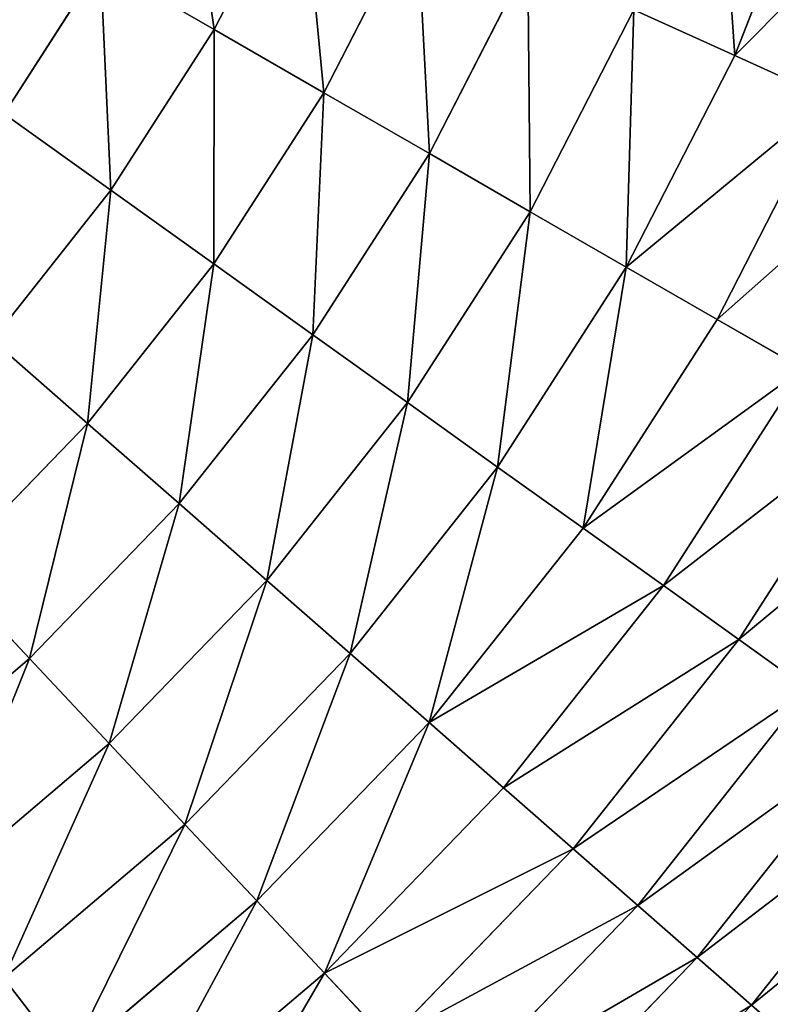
# Model space of a CAD drawing. Extents: x 5 to 635, y -14 to 121.
# Tile 97 of 256: x 78 to 90, y 24 to 39. Entities that reach past the tile are written whole.
import ezdxf

# ---------------------------------------------------------------- set-up
doc = ezdxf.new("R2010")
doc.units = 0
doc.layers.get('0').update_dxf_attribs({"color": 13, "linetype": 'CONTINUOUS'})

# ---------------------------------------------------------------- blocks, each defined once
blk = doc.blocks.new('COMPONENT_4')
for p, q in [((83.718, 34.719, 16.362), (85.051, 38.1, 16.362)), ((83.718, 34.719, 83.518), (85.051, 38.1, 83.518)), ((75.76, 35.115, 9.779), (77.092, 37.714, 9.779)), ((75.76, 35.115, 90.1), (77.092, 37.714, 90.1)), ((77.438, 34.148, 11.289), (78.857, 36.916, 11.289)), ((77.438, 34.148, 88.59), (78.857, 36.916, 88.59)), ((79.05, 33.219, 12.892), (80.553, 36.15, 12.892)), ((79.05, 33.219, 86.987), (80.553, 36.15, 86.987)), ((72.546, 33.828, 8.366), (74.02, 36.118, 8.366)), ((72.546, 33.828, 91.513), (74.02, 36.118, 91.513)), ((74.02, 36.118, 8.366), (75.76, 35.115, 9.779)), ((75.76, 35.115, 90.1), (74.02, 36.118, 91.513)), ((80.592, 32.331, 14.584), (82.174, 35.417, 14.584)), ((80.592, 32.331, 85.295), (82.174, 35.417, 85.295)), ((82.174, 35.417, 14.584), (83.718, 34.719, 16.362)), ((82.174, 35.417, 85.295), (83.718, 34.719, 83.518)), ((74.179, 32.659, 9.779), (75.76, 35.115, 9.779)), ((74.179, 32.659, 90.1), (75.76, 35.115, 90.1)), ((75.76, 35.115, 9.779), (77.438, 34.148, 11.289)), ((77.438, 34.148, 88.59), (75.76, 35.115, 90.1)), ((82.06, 31.485, 16.362), (83.718, 34.719, 16.362)), ((82.06, 31.485, 83.518), (83.718, 34.719, 83.518)), ((83.718, 34.719, 16.362), (85.18, 34.058, 18.22)), ((83.718, 34.719, 83.518), (85.18, 34.058, 81.659)), ((75.755, 31.532, 11.289), (77.438, 34.148, 11.289)), ((75.755, 31.532, 88.59), (77.438, 34.148, 88.59)), ((77.438, 34.148, 11.289), (79.05, 33.219, 12.892)), ((79.05, 33.219, 86.987), (77.438, 34.148, 88.59)), ((83.451, 30.683, 18.22), (85.18, 34.058, 18.22)), ((83.451, 30.683, 81.659), (85.18, 34.058, 81.659)), ((72.546, 33.828, 8.366), (74.179, 32.659, 9.779)), ((72.546, 33.828, 91.513), (74.179, 32.659, 90.1)), ((77.268, 30.45, 12.892), (79.05, 33.219, 12.892)), ((77.268, 30.45, 86.987), (79.05, 33.219, 86.987)), ((79.05, 33.219, 12.892), (80.592, 32.331, 14.584)), ((80.592, 32.331, 85.295), (79.05, 33.219, 86.987)), ((72.366, 30.37, 9.779), (74.179, 32.659, 9.779)), ((72.366, 30.37, 90.1), (74.179, 32.659, 90.1)), ((74.179, 32.659, 9.779), (75.755, 31.532, 11.289)), ((74.179, 32.659, 90.1), (75.755, 31.532, 88.59)), ((78.715, 29.415, 14.584), (80.592, 32.331, 14.584)), ((78.715, 29.415, 85.295), (80.592, 32.331, 85.295)), ((80.592, 32.331, 14.584), (82.06, 31.485, 16.362)), ((82.06, 31.485, 83.518), (80.592, 32.331, 85.295)), ((73.823, 29.094, 11.289), (75.755, 31.532, 11.289)), ((73.823, 29.094, 88.59), (75.755, 31.532, 88.59)), ((75.755, 31.532, 11.289), (77.268, 30.45, 12.892)), ((75.755, 31.532, 88.59), (77.268, 30.45, 86.987)), ((80.093, 28.429, 16.362), (82.06, 31.485, 16.362)), ((80.093, 28.429, 83.518), (82.06, 31.485, 83.518)), ((82.06, 31.485, 16.362), (83.451, 30.683, 18.22)), ((83.451, 30.683, 81.659), (82.06, 31.485, 83.518)), ((81.399, 27.495, 18.22), (83.451, 30.683, 18.22)), ((81.399, 27.495, 81.659), (83.451, 30.683, 81.659)), ((83.451, 30.683, 18.22), (84.761, 29.929, 20.155)), ((84.761, 29.929, 79.725), (83.451, 30.683, 81.659)), ((75.223, 27.869, 12.892), (77.268, 30.45, 12.892)), ((75.223, 27.869, 86.987), (77.268, 30.45, 86.987)), ((77.268, 30.45, 12.892), (78.715, 29.415, 14.584)), ((77.268, 30.45, 86.987), (78.715, 29.415, 85.295)), ((72.366, 30.37, 9.779), (73.823, 29.094, 11.289)), ((72.366, 30.37, 90.1), (73.823, 29.094, 88.59)), ((82.628, 26.616, 20.155), (84.761, 29.929, 20.155)), ((82.628, 26.616, 79.725), (84.761, 29.929, 79.725)), ((76.562, 26.696, 14.584), (78.715, 29.415, 14.584)), ((76.562, 26.696, 85.295), (78.715, 29.415, 85.295)), ((78.715, 29.415, 14.584), (80.093, 28.429, 16.362)), ((78.715, 29.415, 85.295), (80.093, 28.429, 83.518)), ((83.779, 25.792, 22.161), (85.986, 29.222, 22.161)), ((83.779, 25.792, 77.718), (85.986, 29.222, 77.718)), ((71.662, 26.857, 11.289), (73.823, 29.094, 11.289)), ((71.662, 26.857, 88.59), (73.823, 29.094, 88.59)), ((73.823, 29.094, 11.289), (75.223, 27.869, 12.892)), ((73.823, 29.094, 88.59), (75.223, 27.869, 86.987)), ((77.837, 25.58, 16.362), (80.093, 28.429, 16.362)), ((77.837, 25.58, 83.518), (80.093, 28.429, 83.518)), ((80.093, 28.429, 16.362), (81.399, 27.495, 18.22)), ((80.093, 28.429, 83.518), (81.399, 27.495, 81.659)), ((72.935, 25.5, 12.892), (75.223, 27.869, 12.892)), ((72.935, 25.5, 86.987), (75.223, 27.869, 86.987)), ((75.223, 27.869, 12.892), (76.562, 26.696, 14.584)), ((75.223, 27.869, 86.987), (76.562, 26.696, 85.295)), ((79.044, 24.523, 18.22), (81.399, 27.495, 18.22)), ((79.044, 24.523, 81.659), (81.399, 27.495, 81.659)), ((81.399, 27.495, 18.22), (82.628, 26.616, 20.155)), ((81.399, 27.495, 81.659), (82.628, 26.616, 79.725)), ((71.662, 26.857, 11.289), (72.935, 25.5, 12.892)), ((72.935, 25.5, 86.987), (71.662, 26.857, 88.59)), ((74.152, 24.203, 14.584), (76.562, 26.696, 14.584)), ((74.152, 24.203, 85.295), (76.562, 26.696, 85.295)), ((76.562, 26.696, 14.584), (77.837, 25.58, 16.362)), ((76.562, 26.696, 85.295), (77.837, 25.58, 83.518)), ((80.181, 23.527, 20.155), (82.628, 26.616, 20.155)), ((80.181, 23.527, 79.725), (82.628, 26.616, 79.725)), ((82.628, 26.616, 20.155), (83.779, 25.792, 22.161)), ((82.628, 26.616, 79.725), (83.779, 25.792, 77.718)), ((81.246, 22.595, 22.161), (83.779, 25.792, 22.161)), ((81.246, 22.595, 77.718), (83.779, 25.792, 77.718)), ((83.779, 25.792, 22.161), (84.848, 25.028, 24.235)), ((83.779, 25.792, 77.718), (84.848, 25.028, 75.645)), ((70.425, 23.368, 12.892), (72.935, 25.5, 12.892)), ((70.425, 23.368, 86.987), (72.935, 25.5, 86.987)), ((72.935, 25.5, 12.892), (74.152, 24.203, 14.584)), ((74.152, 24.203, 85.295), (72.935, 25.5, 86.987)), ((75.311, 22.967, 16.362), (77.837, 25.58, 16.362)), ((75.311, 22.967, 83.518), (77.837, 25.58, 83.518)), ((77.837, 25.58, 16.362), (79.044, 24.523, 18.22)), ((77.837, 25.58, 83.518), (79.044, 24.523, 81.659)), ((82.235, 21.729, 24.235), (84.848, 25.028, 24.235)), ((82.235, 21.729, 75.645), (84.848, 25.028, 75.645)), ((76.409, 21.796, 18.22), (79.044, 24.523, 18.22)), ((76.409, 21.796, 81.659), (79.044, 24.523, 81.659)), ((79.044, 24.523, 18.22), (80.181, 23.527, 20.155)), ((79.044, 24.523, 81.659), (80.181, 23.527, 79.725)), ((83.146, 20.932, 26.37), (85.833, 24.323, 26.37)), ((83.146, 20.932, 73.51), (85.833, 24.323, 73.51)), ((71.51, 21.957, 14.584), (74.152, 24.203, 14.584)), ((71.51, 21.957, 85.295), (74.152, 24.203, 85.295)), ((74.152, 24.203, 14.584), (75.311, 22.967, 16.362)), ((75.311, 22.967, 83.518), (74.152, 24.203, 85.295)), ((83.977, 20.204, 28.562), (86.732, 23.68, 28.562)), ((83.977, 20.204, 71.318), (86.732, 23.68, 71.318)), ((77.444, 20.694, 20.155), (80.181, 23.527, 20.155)), ((77.444, 20.694, 79.725), (80.181, 23.527, 79.725)), ((80.181, 23.527, 20.155), (81.246, 22.595, 22.161)), ((80.181, 23.527, 79.725), (81.246, 22.595, 77.718)), ((72.542, 20.614, 16.362), (75.311, 22.967, 16.362)), ((72.542, 20.614, 83.518), (75.311, 22.967, 83.518)), ((75.311, 22.967, 16.362), (76.409, 21.796, 18.22)), ((76.409, 21.796, 81.659), (75.311, 22.967, 83.518)), ((78.412, 19.662, 22.161), (81.246, 22.595, 22.161)), ((78.412, 19.662, 77.718), (81.246, 22.595, 77.718)), ((81.246, 22.595, 22.161), (82.235, 21.729, 24.235)), ((81.246, 22.595, 77.718), (82.235, 21.729, 75.645)), ((73.52, 19.341, 18.22), (76.409, 21.796, 18.22)), ((73.52, 19.341, 81.659), (76.409, 21.796, 81.659)), ((76.409, 21.796, 18.22), (77.444, 20.694, 20.155)), ((77.444, 20.694, 79.725), (76.409, 21.796, 81.659)), ((79.311, 18.703, 24.235), (82.235, 21.729, 24.235)), ((79.311, 18.703, 75.645), (82.235, 21.729, 75.645)), ((82.235, 21.729, 24.235), (83.146, 20.932, 26.37)), ((82.235, 21.729, 75.645), (83.146, 20.932, 73.51)), ((80.14, 17.82, 26.37), (83.146, 20.932, 26.37)), ((80.14, 17.82, 73.51), (83.146, 20.932, 73.51)), ((83.146, 20.932, 26.37), (83.977, 20.204, 28.562)), ((83.146, 20.932, 73.51), (83.977, 20.204, 71.318)), ((74.441, 18.143, 20.155), (77.444, 20.694, 20.155)), ((74.441, 18.143, 79.725), (77.444, 20.694, 79.725)), ((77.444, 20.694, 20.155), (78.412, 19.662, 22.161)), ((78.412, 19.662, 77.718), (77.444, 20.694, 79.725)), ((72.542, 20.614, 16.362), (73.52, 19.341, 18.22)), ((72.542, 20.614, 83.518), (73.52, 19.341, 81.659))]:
    blk.add_line(p, q)
mesh = blk.add_polyface()
corners = [(75.262, 38.542, 8.366), (75.76, 35.115, 9.779), (74.02, 36.118, 8.366), (77.092, 37.714, 9.779)]
mesh.append_faces([[corners[k] for k in face] for face in [(0, 1, 2), (1, 0, 3)]], dxfattribs={"vtx0": -1})
mesh = blk.add_polyface()
corners = [(75.76, 35.115, 90.1), (75.262, 38.542, 91.513), (74.02, 36.118, 91.513), (77.092, 37.714, 90.1)]
mesh.append_faces([[corners[k] for k in face] for face in [(0, 1, 2), (1, 0, 3)]], dxfattribs={"vtx0": -1})
mesh = blk.add_polyface()
corners = [(83.446, 38.643, 14.584), (83.718, 34.719, 16.362), (82.174, 35.417, 14.584), (85.051, 38.1, 16.362)]
mesh.append_faces([[corners[k] for k in face] for face in [(0, 1, 2), (1, 0, 3)]], dxfattribs={"vtx0": -1})
mesh = blk.add_polyface()
corners = [(83.718, 34.719, 83.518), (83.446, 38.643, 85.295), (82.174, 35.417, 85.295), (85.051, 38.1, 83.518)]
mesh.append_faces([[corners[k] for k in face] for face in [(0, 1, 2), (1, 0, 3)]], dxfattribs={"vtx0": -1})
mesh = blk.add_polyface()
corners = [(83.718, 34.719, 16.362), (86.571, 37.585, 18.22), (85.18, 34.058, 18.22), (85.051, 38.1, 16.362)]
mesh.append_faces([[corners[k] for k in face] for face in [(0, 1, 2), (1, 0, 3)]], dxfattribs={"vtx0": -1})
mesh = blk.add_polyface()
corners = [(86.571, 37.585, 81.659), (83.718, 34.719, 83.518), (85.18, 34.058, 81.659), (85.051, 38.1, 83.518)]
mesh.append_faces([[corners[k] for k in face] for face in [(0, 1, 2), (1, 0, 3)]], dxfattribs={"vtx0": -1})
mesh = blk.add_polyface()
corners = [(77.092, 37.714, 9.779), (77.438, 34.148, 11.289), (75.76, 35.115, 9.779), (78.857, 36.916, 11.289)]
mesh.append_faces([[corners[k] for k in face] for face in [(0, 1, 2), (1, 0, 3)]], dxfattribs={"vtx0": -1})
mesh = blk.add_polyface()
corners = [(77.438, 34.148, 88.59), (77.092, 37.714, 90.1), (75.76, 35.115, 90.1), (78.857, 36.916, 88.59)]
mesh.append_faces([[corners[k] for k in face] for face in [(0, 1, 2), (1, 0, 3)]], dxfattribs={"vtx0": -1})
mesh = blk.add_polyface()
corners = [(72.221, 37.155, 7.053), (72.546, 33.828, 8.366), (70.857, 35.036, 7.053), (74.02, 36.118, 8.366)]
mesh.append_faces([[corners[k] for k in face] for face in [(0, 1, 2), (1, 0, 3)]], dxfattribs={"vtx0": -1})
mesh = blk.add_polyface()
corners = [(72.546, 33.828, 91.513), (72.221, 37.155, 92.826), (70.857, 35.036, 92.826), (74.02, 36.118, 91.513)]
mesh.append_faces([[corners[k] for k in face] for face in [(0, 1, 2), (1, 0, 3)]], dxfattribs={"vtx0": -1})
mesh = blk.add_polyface()
corners = [(78.857, 36.916, 11.289), (79.05, 33.219, 12.892), (77.438, 34.148, 11.289), (80.553, 36.15, 12.892)]
mesh.append_faces([[corners[k] for k in face] for face in [(0, 1, 2), (1, 0, 3)]], dxfattribs={"vtx0": -1})
mesh = blk.add_polyface()
corners = [(79.05, 33.219, 86.987), (78.857, 36.916, 88.59), (77.438, 34.148, 88.59), (80.553, 36.15, 86.987)]
mesh.append_faces([[corners[k] for k in face] for face in [(0, 1, 2), (1, 0, 3)]], dxfattribs={"vtx0": -1})
mesh = blk.add_polyface()
corners = [(80.553, 36.15, 12.892), (80.592, 32.331, 14.584), (79.05, 33.219, 12.892), (82.174, 35.417, 14.584)]
mesh.append_faces([[corners[k] for k in face] for face in [(0, 1, 2), (1, 0, 3)]], dxfattribs={"vtx0": -1})
mesh = blk.add_polyface()
corners = [(80.592, 32.331, 85.295), (80.553, 36.15, 86.987), (79.05, 33.219, 86.987), (82.174, 35.417, 85.295)]
mesh.append_faces([[corners[k] for k in face] for face in [(0, 1, 2), (1, 0, 3)]], dxfattribs={"vtx0": -1})
mesh = blk.add_polyface()
corners = [(74.02, 36.118, 8.366), (74.179, 32.659, 9.779), (72.546, 33.828, 8.366), (75.76, 35.115, 9.779)]
mesh.append_faces([[corners[k] for k in face] for face in [(0, 1, 2), (1, 0, 3)]], dxfattribs={"vtx0": -1})
mesh = blk.add_polyface()
corners = [(74.179, 32.659, 90.1), (74.02, 36.118, 91.513), (72.546, 33.828, 91.513), (75.76, 35.115, 90.1)]
mesh.append_faces([[corners[k] for k in face] for face in [(0, 1, 2), (1, 0, 3)]], dxfattribs={"vtx0": -1})
mesh = blk.add_polyface()
corners = [(82.174, 35.417, 14.584), (82.06, 31.485, 16.362), (80.592, 32.331, 14.584), (83.718, 34.719, 16.362)]
mesh.append_faces([[corners[k] for k in face] for face in [(0, 1, 2), (1, 0, 3)]], dxfattribs={"vtx0": -1})
mesh = blk.add_polyface()
corners = [(82.06, 31.485, 83.518), (82.174, 35.417, 85.295), (80.592, 32.331, 85.295), (83.718, 34.719, 83.518)]
mesh.append_faces([[corners[k] for k in face] for face in [(0, 1, 2), (1, 0, 3)]], dxfattribs={"vtx0": -1})
mesh = blk.add_polyface()
corners = [(75.76, 35.115, 9.779), (75.755, 31.532, 11.289), (74.179, 32.659, 9.779), (77.438, 34.148, 11.289)]
mesh.append_faces([[corners[k] for k in face] for face in [(0, 1, 2), (1, 0, 3)]], dxfattribs={"vtx0": -1})
mesh = blk.add_polyface()
corners = [(75.755, 31.532, 88.59), (75.76, 35.115, 90.1), (74.179, 32.659, 90.1), (77.438, 34.148, 88.59)]
mesh.append_faces([[corners[k] for k in face] for face in [(0, 1, 2), (1, 0, 3)]], dxfattribs={"vtx0": -1})
mesh = blk.add_polyface()
corners = [(82.06, 31.485, 16.362), (85.18, 34.058, 18.22), (83.451, 30.683, 18.22), (83.718, 34.719, 16.362)]
mesh.append_faces([[corners[k] for k in face] for face in [(0, 1, 2), (1, 0, 3)]], dxfattribs={"vtx0": -1})
mesh = blk.add_polyface()
corners = [(85.18, 34.058, 81.659), (82.06, 31.485, 83.518), (83.451, 30.683, 81.659), (83.718, 34.719, 83.518)]
mesh.append_faces([[corners[k] for k in face] for face in [(0, 1, 2), (1, 0, 3)]], dxfattribs={"vtx0": -1})
mesh = blk.add_polyface()
corners = [(77.438, 34.148, 11.289), (77.268, 30.45, 12.892), (75.755, 31.532, 11.289), (79.05, 33.219, 12.892)]
mesh.append_faces([[corners[k] for k in face] for face in [(0, 1, 2), (1, 0, 3)]], dxfattribs={"vtx0": -1})
mesh = blk.add_polyface()
corners = [(77.268, 30.45, 86.987), (77.438, 34.148, 88.59), (75.755, 31.532, 88.59), (79.05, 33.219, 86.987)]
mesh.append_faces([[corners[k] for k in face] for face in [(0, 1, 2), (1, 0, 3)]], dxfattribs={"vtx0": -1})
mesh = blk.add_polyface()
corners = [(83.451, 30.683, 18.22), (86.558, 33.435, 20.155), (84.761, 29.929, 20.155), (85.18, 34.058, 18.22)]
mesh.append_faces([[corners[k] for k in face] for face in [(0, 1, 2), (1, 0, 3)]], dxfattribs={"vtx0": -1})
mesh = blk.add_polyface()
corners = [(86.558, 33.435, 79.725), (83.451, 30.683, 81.659), (84.761, 29.929, 79.725), (85.18, 34.058, 81.659)]
mesh.append_faces([[corners[k] for k in face] for face in [(0, 1, 2), (1, 0, 3)]], dxfattribs={"vtx0": -1})
mesh = blk.add_polyface()
corners = [(72.546, 33.828, 8.366), (72.366, 30.37, 9.779), (70.854, 31.694, 8.366), (74.179, 32.659, 9.779)]
mesh.append_faces([[corners[k] for k in face] for face in [(0, 1, 2), (1, 0, 3)]], dxfattribs={"vtx0": -1})
mesh = blk.add_polyface()
corners = [(72.366, 30.37, 90.1), (72.546, 33.828, 91.513), (70.854, 31.694, 91.513), (74.179, 32.659, 90.1)]
mesh.append_faces([[corners[k] for k in face] for face in [(0, 1, 2), (1, 0, 3)]], dxfattribs={"vtx0": -1})
mesh = blk.add_polyface()
corners = [(79.05, 33.219, 12.892), (78.715, 29.415, 14.584), (77.268, 30.45, 12.892), (80.592, 32.331, 14.584)]
mesh.append_faces([[corners[k] for k in face] for face in [(0, 1, 2), (1, 0, 3)]], dxfattribs={"vtx0": -1})
mesh = blk.add_polyface()
corners = [(78.715, 29.415, 85.295), (79.05, 33.219, 86.987), (77.268, 30.45, 86.987), (80.592, 32.331, 85.295)]
mesh.append_faces([[corners[k] for k in face] for face in [(0, 1, 2), (1, 0, 3)]], dxfattribs={"vtx0": -1})
mesh = blk.add_polyface()
corners = [(74.179, 32.659, 9.779), (73.823, 29.094, 11.289), (72.366, 30.37, 9.779), (75.755, 31.532, 11.289)]
mesh.append_faces([[corners[k] for k in face] for face in [(0, 1, 2), (1, 0, 3)]], dxfattribs={"vtx0": -1})
mesh = blk.add_polyface()
corners = [(73.823, 29.094, 88.59), (74.179, 32.659, 90.1), (72.366, 30.37, 90.1), (75.755, 31.532, 88.59)]
mesh.append_faces([[corners[k] for k in face] for face in [(0, 1, 2), (1, 0, 3)]], dxfattribs={"vtx0": -1})
mesh = blk.add_polyface()
corners = [(80.592, 32.331, 14.584), (80.093, 28.429, 16.362), (78.715, 29.415, 14.584), (82.06, 31.485, 16.362)]
mesh.append_faces([[corners[k] for k in face] for face in [(0, 1, 2), (1, 0, 3)]], dxfattribs={"vtx0": -1})
mesh = blk.add_polyface()
corners = [(80.093, 28.429, 83.518), (80.592, 32.331, 85.295), (78.715, 29.415, 85.295), (82.06, 31.485, 83.518)]
mesh.append_faces([[corners[k] for k in face] for face in [(0, 1, 2), (1, 0, 3)]], dxfattribs={"vtx0": -1})
mesh = blk.add_polyface()
corners = [(75.755, 31.532, 11.289), (75.223, 27.869, 12.892), (73.823, 29.094, 11.289), (77.268, 30.45, 12.892)]
mesh.append_faces([[corners[k] for k in face] for face in [(0, 1, 2), (1, 0, 3)]], dxfattribs={"vtx0": -1})
mesh = blk.add_polyface()
corners = [(75.223, 27.869, 86.987), (75.755, 31.532, 88.59), (73.823, 29.094, 88.59), (77.268, 30.45, 86.987)]
mesh.append_faces([[corners[k] for k in face] for face in [(0, 1, 2), (1, 0, 3)]], dxfattribs={"vtx0": -1})
mesh = blk.add_polyface()
corners = [(82.06, 31.485, 16.362), (81.399, 27.495, 18.22), (80.093, 28.429, 16.362), (83.451, 30.683, 18.22)]
mesh.append_faces([[corners[k] for k in face] for face in [(0, 1, 2), (1, 0, 3)]], dxfattribs={"vtx0": -1})
mesh = blk.add_polyface()
corners = [(81.399, 27.495, 81.659), (82.06, 31.485, 83.518), (80.093, 28.429, 83.518), (83.451, 30.683, 81.659)]
mesh.append_faces([[corners[k] for k in face] for face in [(0, 1, 2), (1, 0, 3)]], dxfattribs={"vtx0": -1})
mesh = blk.add_polyface()
corners = [(81.399, 27.495, 18.22), (84.761, 29.929, 20.155), (82.628, 26.616, 20.155), (83.451, 30.683, 18.22)]
mesh.append_faces([[corners[k] for k in face] for face in [(0, 1, 2), (1, 0, 3)]], dxfattribs={"vtx0": -1})
mesh = blk.add_polyface()
corners = [(84.761, 29.929, 79.725), (81.399, 27.495, 81.659), (82.628, 26.616, 79.725), (83.451, 30.683, 81.659)]
mesh.append_faces([[corners[k] for k in face] for face in [(0, 1, 2), (1, 0, 3)]], dxfattribs={"vtx0": -1})
mesh = blk.add_polyface()
corners = [(77.268, 30.45, 12.892), (76.562, 26.696, 14.584), (75.223, 27.869, 12.892), (78.715, 29.415, 14.584)]
mesh.append_faces([[corners[k] for k in face] for face in [(0, 1, 2), (1, 0, 3)]], dxfattribs={"vtx0": -1})
mesh = blk.add_polyface()
corners = [(76.562, 26.696, 85.295), (77.268, 30.45, 86.987), (75.223, 27.869, 86.987), (78.715, 29.415, 85.295)]
mesh.append_faces([[corners[k] for k in face] for face in [(0, 1, 2), (1, 0, 3)]], dxfattribs={"vtx0": -1})
mesh = blk.add_polyface()
corners = [(72.366, 30.37, 9.779), (71.662, 26.857, 11.289), (70.336, 28.27, 9.779), (73.823, 29.094, 11.289)]
mesh.append_faces([[corners[k] for k in face] for face in [(0, 1, 2), (1, 0, 3)]], dxfattribs={"vtx0": -1})
mesh = blk.add_polyface()
corners = [(71.662, 26.857, 88.59), (72.366, 30.37, 90.1), (70.336, 28.27, 90.1), (73.823, 29.094, 88.59)]
mesh.append_faces([[corners[k] for k in face] for face in [(0, 1, 2), (1, 0, 3)]], dxfattribs={"vtx0": -1})
mesh = blk.add_polyface()
corners = [(82.628, 26.616, 20.155), (85.986, 29.222, 22.161), (83.779, 25.792, 22.161), (84.761, 29.929, 20.155)]
mesh.append_faces([[corners[k] for k in face] for face in [(0, 1, 2), (1, 0, 3)]], dxfattribs={"vtx0": -1})
mesh = blk.add_polyface()
corners = [(85.986, 29.222, 77.718), (82.628, 26.616, 79.725), (83.779, 25.792, 77.718), (84.761, 29.929, 79.725)]
mesh.append_faces([[corners[k] for k in face] for face in [(0, 1, 2), (1, 0, 3)]], dxfattribs={"vtx0": -1})
mesh = blk.add_polyface()
corners = [(78.715, 29.415, 14.584), (77.837, 25.58, 16.362), (76.562, 26.696, 14.584), (80.093, 28.429, 16.362)]
mesh.append_faces([[corners[k] for k in face] for face in [(0, 1, 2), (1, 0, 3)]], dxfattribs={"vtx0": -1})
mesh = blk.add_polyface()
corners = [(77.837, 25.58, 83.518), (78.715, 29.415, 85.295), (76.562, 26.696, 85.295), (80.093, 28.429, 83.518)]
mesh.append_faces([[corners[k] for k in face] for face in [(0, 1, 2), (1, 0, 3)]], dxfattribs={"vtx0": -1})
mesh = blk.add_polyface()
corners = [(83.779, 25.792, 22.161), (87.125, 28.566, 24.235), (84.848, 25.028, 24.235), (85.986, 29.222, 22.161)]
mesh.append_faces([[corners[k] for k in face] for face in [(0, 1, 2), (1, 0, 3)]], dxfattribs={"vtx0": -1})
mesh = blk.add_polyface()
corners = [(87.125, 28.566, 75.645), (83.779, 25.792, 77.718), (84.848, 25.028, 75.645), (85.986, 29.222, 77.718)]
mesh.append_faces([[corners[k] for k in face] for face in [(0, 1, 2), (1, 0, 3)]], dxfattribs={"vtx0": -1})
mesh = blk.add_polyface()
corners = [(73.823, 29.094, 11.289), (72.935, 25.5, 12.892), (71.662, 26.857, 11.289), (75.223, 27.869, 12.892)]
mesh.append_faces([[corners[k] for k in face] for face in [(0, 1, 2), (1, 0, 3)]], dxfattribs={"vtx0": -1})
mesh = blk.add_polyface()
corners = [(72.935, 25.5, 86.987), (73.823, 29.094, 88.59), (71.662, 26.857, 88.59), (75.223, 27.869, 86.987)]
mesh.append_faces([[corners[k] for k in face] for face in [(0, 1, 2), (1, 0, 3)]], dxfattribs={"vtx0": -1})
mesh = blk.add_polyface()
corners = [(80.093, 28.429, 16.362), (79.044, 24.523, 18.22), (77.837, 25.58, 16.362), (81.399, 27.495, 18.22)]
mesh.append_faces([[corners[k] for k in face] for face in [(0, 1, 2), (1, 0, 3)]], dxfattribs={"vtx0": -1})
mesh = blk.add_polyface()
corners = [(79.044, 24.523, 81.659), (80.093, 28.429, 83.518), (77.837, 25.58, 83.518), (81.399, 27.495, 81.659)]
mesh.append_faces([[corners[k] for k in face] for face in [(0, 1, 2), (1, 0, 3)]], dxfattribs={"vtx0": -1})
mesh = blk.add_polyface()
corners = [(75.223, 27.869, 12.892), (74.152, 24.203, 14.584), (72.935, 25.5, 12.892), (76.562, 26.696, 14.584)]
mesh.append_faces([[corners[k] for k in face] for face in [(0, 1, 2), (1, 0, 3)]], dxfattribs={"vtx0": -1})
mesh = blk.add_polyface()
corners = [(74.152, 24.203, 85.295), (75.223, 27.869, 86.987), (72.935, 25.5, 86.987), (76.562, 26.696, 85.295)]
mesh.append_faces([[corners[k] for k in face] for face in [(0, 1, 2), (1, 0, 3)]], dxfattribs={"vtx0": -1})
mesh = blk.add_polyface()
corners = [(79.044, 24.523, 18.22), (82.628, 26.616, 20.155), (80.181, 23.527, 20.155), (81.399, 27.495, 18.22)]
mesh.append_faces([[corners[k] for k in face] for face in [(0, 1, 2), (1, 0, 3)]], dxfattribs={"vtx0": -1})
mesh = blk.add_polyface()
corners = [(82.628, 26.616, 79.725), (79.044, 24.523, 81.659), (80.181, 23.527, 79.725), (81.399, 27.495, 81.659)]
mesh.append_faces([[corners[k] for k in face] for face in [(0, 1, 2), (1, 0, 3)]], dxfattribs={"vtx0": -1})
mesh = blk.add_polyface()
corners = [(71.662, 26.857, 11.289), (70.425, 23.368, 12.892), (69.291, 24.843, 11.289), (72.935, 25.5, 12.892)]
mesh.append_faces([[corners[k] for k in face] for face in [(0, 1, 2), (1, 0, 3)]], dxfattribs={"vtx0": -1})
mesh = blk.add_polyface()
corners = [(70.425, 23.368, 86.987), (71.662, 26.857, 88.59), (69.291, 24.843, 88.59), (72.935, 25.5, 86.987)]
mesh.append_faces([[corners[k] for k in face] for face in [(0, 1, 2), (1, 0, 3)]], dxfattribs={"vtx0": -1})
mesh = blk.add_polyface()
corners = [(76.562, 26.696, 14.584), (75.311, 22.967, 16.362), (74.152, 24.203, 14.584), (77.837, 25.58, 16.362)]
mesh.append_faces([[corners[k] for k in face] for face in [(0, 1, 2), (1, 0, 3)]], dxfattribs={"vtx0": -1})
mesh = blk.add_polyface()
corners = [(75.311, 22.967, 83.518), (76.562, 26.696, 85.295), (74.152, 24.203, 85.295), (77.837, 25.58, 83.518)]
mesh.append_faces([[corners[k] for k in face] for face in [(0, 1, 2), (1, 0, 3)]], dxfattribs={"vtx0": -1})
mesh = blk.add_polyface()
corners = [(80.181, 23.527, 20.155), (83.779, 25.792, 22.161), (81.246, 22.595, 22.161), (82.628, 26.616, 20.155)]
mesh.append_faces([[corners[k] for k in face] for face in [(0, 1, 2), (1, 0, 3)]], dxfattribs={"vtx0": -1})
mesh = blk.add_polyface()
corners = [(83.779, 25.792, 77.718), (80.181, 23.527, 79.725), (81.246, 22.595, 77.718), (82.628, 26.616, 79.725)]
mesh.append_faces([[corners[k] for k in face] for face in [(0, 1, 2), (1, 0, 3)]], dxfattribs={"vtx0": -1})
mesh = blk.add_polyface()
corners = [(81.246, 22.595, 22.161), (84.848, 25.028, 24.235), (82.235, 21.729, 24.235), (83.779, 25.792, 22.161)]
mesh.append_faces([[corners[k] for k in face] for face in [(0, 1, 2), (1, 0, 3)]], dxfattribs={"vtx0": -1})
mesh = blk.add_polyface()
corners = [(84.848, 25.028, 75.645), (81.246, 22.595, 77.718), (82.235, 21.729, 75.645), (83.779, 25.792, 77.718)]
mesh.append_faces([[corners[k] for k in face] for face in [(0, 1, 2), (1, 0, 3)]], dxfattribs={"vtx0": -1})
mesh = blk.add_polyface()
corners = [(72.935, 25.5, 12.892), (71.51, 21.957, 14.584), (70.425, 23.368, 12.892), (74.152, 24.203, 14.584)]
mesh.append_faces([[corners[k] for k in face] for face in [(0, 1, 2), (1, 0, 3)]], dxfattribs={"vtx0": -1})
mesh = blk.add_polyface()
corners = [(71.51, 21.957, 85.295), (72.935, 25.5, 86.987), (70.425, 23.368, 86.987), (74.152, 24.203, 85.295)]
mesh.append_faces([[corners[k] for k in face] for face in [(0, 1, 2), (1, 0, 3)]], dxfattribs={"vtx0": -1})
mesh = blk.add_polyface()
corners = [(77.837, 25.58, 16.362), (76.409, 21.796, 18.22), (75.311, 22.967, 16.362), (79.044, 24.523, 18.22)]
mesh.append_faces([[corners[k] for k in face] for face in [(0, 1, 2), (1, 0, 3)]], dxfattribs={"vtx0": -1})
mesh = blk.add_polyface()
corners = [(76.409, 21.796, 81.659), (77.837, 25.58, 83.518), (75.311, 22.967, 83.518), (79.044, 24.523, 81.659)]
mesh.append_faces([[corners[k] for k in face] for face in [(0, 1, 2), (1, 0, 3)]], dxfattribs={"vtx0": -1})
mesh = blk.add_polyface()
corners = [(82.235, 21.729, 24.235), (85.833, 24.323, 26.37), (83.146, 20.932, 26.37), (84.848, 25.028, 24.235)]
mesh.append_faces([[corners[k] for k in face] for face in [(0, 1, 2), (1, 0, 3)]], dxfattribs={"vtx0": -1})
mesh = blk.add_polyface()
corners = [(85.833, 24.323, 73.51), (82.235, 21.729, 75.645), (83.146, 20.932, 73.51), (84.848, 25.028, 75.645)]
mesh.append_faces([[corners[k] for k in face] for face in [(0, 1, 2), (1, 0, 3)]], dxfattribs={"vtx0": -1})
mesh = blk.add_polyface()
corners = [(79.044, 24.523, 18.22), (77.444, 20.694, 20.155), (76.409, 21.796, 18.22), (80.181, 23.527, 20.155)]
mesh.append_faces([[corners[k] for k in face] for face in [(0, 1, 2), (1, 0, 3)]], dxfattribs={"vtx0": -1})
mesh = blk.add_polyface()
corners = [(77.444, 20.694, 79.725), (79.044, 24.523, 81.659), (76.409, 21.796, 81.659), (80.181, 23.527, 79.725)]
mesh.append_faces([[corners[k] for k in face] for face in [(0, 1, 2), (1, 0, 3)]], dxfattribs={"vtx0": -1})
mesh = blk.add_polyface()
corners = [(83.146, 20.932, 26.37), (86.732, 23.68, 28.562), (83.977, 20.204, 28.562), (85.833, 24.323, 26.37)]
mesh.append_faces([[corners[k] for k in face] for face in [(0, 1, 2), (1, 0, 3)]], dxfattribs={"vtx0": -1})
mesh = blk.add_polyface()
corners = [(86.732, 23.68, 71.318), (83.146, 20.932, 73.51), (83.977, 20.204, 71.318), (85.833, 24.323, 73.51)]
mesh.append_faces([[corners[k] for k in face] for face in [(0, 1, 2), (1, 0, 3)]], dxfattribs={"vtx0": -1})
mesh = blk.add_polyface()
corners = [(74.152, 24.203, 14.584), (72.542, 20.614, 16.362), (71.51, 21.957, 14.584), (75.311, 22.967, 16.362)]
mesh.append_faces([[corners[k] for k in face] for face in [(0, 1, 2), (1, 0, 3)]], dxfattribs={"vtx0": -1})
mesh = blk.add_polyface()
corners = [(72.542, 20.614, 83.518), (74.152, 24.203, 85.295), (71.51, 21.957, 85.295), (75.311, 22.967, 83.518)]
mesh.append_faces([[corners[k] for k in face] for face in [(0, 1, 2), (1, 0, 3)]], dxfattribs={"vtx0": -1})
mesh = blk.add_polyface()
corners = [(83.977, 20.204, 28.562), (87.541, 23.101, 30.806), (84.726, 19.548, 30.806), (86.732, 23.68, 28.562)]
mesh.append_faces([[corners[k] for k in face] for face in [(0, 1, 2), (1, 0, 3)]], dxfattribs={"vtx0": -1})
mesh = blk.add_polyface()
corners = [(87.541, 23.101, 69.074), (83.977, 20.204, 71.318), (84.726, 19.548, 69.074), (86.732, 23.68, 71.318)]
mesh.append_faces([[corners[k] for k in face] for face in [(0, 1, 2), (1, 0, 3)]], dxfattribs={"vtx0": -1})
mesh = blk.add_polyface()
corners = [(77.444, 20.694, 20.155), (81.246, 22.595, 22.161), (78.412, 19.662, 22.161), (80.181, 23.527, 20.155)]
mesh.append_faces([[corners[k] for k in face] for face in [(0, 1, 2), (1, 0, 3)]], dxfattribs={"vtx0": -1})
mesh = blk.add_polyface()
corners = [(81.246, 22.595, 77.718), (77.444, 20.694, 79.725), (78.412, 19.662, 77.718), (80.181, 23.527, 79.725)]
mesh.append_faces([[corners[k] for k in face] for face in [(0, 1, 2), (1, 0, 3)]], dxfattribs={"vtx0": -1})
mesh = blk.add_polyface()
corners = [(75.311, 22.967, 16.362), (73.52, 19.341, 18.22), (72.542, 20.614, 16.362), (76.409, 21.796, 18.22)]
mesh.append_faces([[corners[k] for k in face] for face in [(0, 1, 2), (1, 0, 3)]], dxfattribs={"vtx0": -1})
mesh = blk.add_polyface()
corners = [(73.52, 19.341, 81.659), (75.311, 22.967, 83.518), (72.542, 20.614, 83.518), (76.409, 21.796, 81.659)]
mesh.append_faces([[corners[k] for k in face] for face in [(0, 1, 2), (1, 0, 3)]], dxfattribs={"vtx0": -1})
mesh = blk.add_polyface()
corners = [(78.412, 19.662, 22.161), (82.235, 21.729, 24.235), (79.311, 18.703, 24.235), (81.246, 22.595, 22.161)]
mesh.append_faces([[corners[k] for k in face] for face in [(0, 1, 2), (1, 0, 3)]], dxfattribs={"vtx0": -1})
mesh = blk.add_polyface()
corners = [(82.235, 21.729, 75.645), (78.412, 19.662, 77.718), (79.311, 18.703, 75.645), (81.246, 22.595, 77.718)]
mesh.append_faces([[corners[k] for k in face] for face in [(0, 1, 2), (1, 0, 3)]], dxfattribs={"vtx0": -1})
mesh = blk.add_polyface()
corners = [(76.409, 21.796, 18.22), (74.441, 18.143, 20.155), (73.52, 19.341, 18.22), (77.444, 20.694, 20.155)]
mesh.append_faces([[corners[k] for k in face] for face in [(0, 1, 2), (1, 0, 3)]], dxfattribs={"vtx0": -1})
mesh = blk.add_polyface()
corners = [(74.441, 18.143, 79.725), (76.409, 21.796, 81.659), (73.52, 19.341, 81.659), (77.444, 20.694, 79.725)]
mesh.append_faces([[corners[k] for k in face] for face in [(0, 1, 2), (1, 0, 3)]], dxfattribs={"vtx0": -1})
mesh = blk.add_polyface()
corners = [(79.311, 18.703, 24.235), (83.146, 20.932, 26.37), (80.14, 17.82, 26.37), (82.235, 21.729, 24.235)]
mesh.append_faces([[corners[k] for k in face] for face in [(0, 1, 2), (1, 0, 3)]], dxfattribs={"vtx0": -1})
mesh = blk.add_polyface()
corners = [(83.146, 20.932, 73.51), (79.311, 18.703, 75.645), (80.14, 17.82, 73.51), (82.235, 21.729, 75.645)]
mesh.append_faces([[corners[k] for k in face] for face in [(0, 1, 2), (1, 0, 3)]], dxfattribs={"vtx0": -1})
mesh = blk.add_polyface()
corners = [(80.14, 17.82, 26.37), (83.977, 20.204, 28.562), (80.895, 17.014, 28.562), (83.146, 20.932, 26.37)]
mesh.append_faces([[corners[k] for k in face] for face in [(0, 1, 2), (1, 0, 3)]], dxfattribs={"vtx0": -1})
mesh = blk.add_polyface()
corners = [(83.977, 20.204, 71.318), (80.14, 17.82, 73.51), (80.895, 17.014, 71.318), (83.146, 20.932, 73.51)]
mesh.append_faces([[corners[k] for k in face] for face in [(0, 1, 2), (1, 0, 3)]], dxfattribs={"vtx0": -1})
mesh = blk.add_polyface()
corners = [(78.412, 19.662, 22.161), (74.441, 18.143, 20.155), (77.444, 20.694, 20.155), (75.304, 17.021, 22.161)]
mesh.append_faces([[corners[k] for k in face] for face in [(0, 1, 2), (1, 0, 3)]], dxfattribs={"vtx0": -1})
mesh = blk.add_polyface()
corners = [(77.444, 20.694, 79.725), (75.304, 17.021, 77.718), (78.412, 19.662, 77.718), (74.441, 18.143, 79.725)]
mesh.append_faces([[corners[k] for k in face] for face in [(0, 1, 2), (1, 0, 3)]], dxfattribs={"vtx0": -1})
mesh = blk.add_polyface()
corners = [(72.542, 20.614, 16.362), (70.404, 17.181, 18.22), (69.556, 18.543, 16.362), (73.52, 19.341, 18.22)]
mesh.append_faces([[corners[k] for k in face] for face in [(0, 1, 2), (1, 0, 3)]], dxfattribs={"vtx0": -1})
mesh = blk.add_polyface()
corners = [(70.404, 17.181, 81.659), (72.542, 20.614, 83.518), (69.556, 18.543, 83.518), (73.52, 19.341, 81.659)]
mesh.append_faces([[corners[k] for k in face] for face in [(0, 1, 2), (1, 0, 3)]], dxfattribs={"vtx0": -1})
blk = doc.blocks.new('COMPONENT_5')
blk.add_blockref('COMPONENT_4', (0, 0))
blk = doc.blocks.new('GROUP_3')
blk.add_blockref('COMPONENT_5', (0, 1.542))

msp = doc.modelspace()

# ---------------------------------------------------------------- block references
msp.add_blockref('GROUP_3', (5.278, 2.031, 2.908))

doc.saveas('drawing.dxf')
